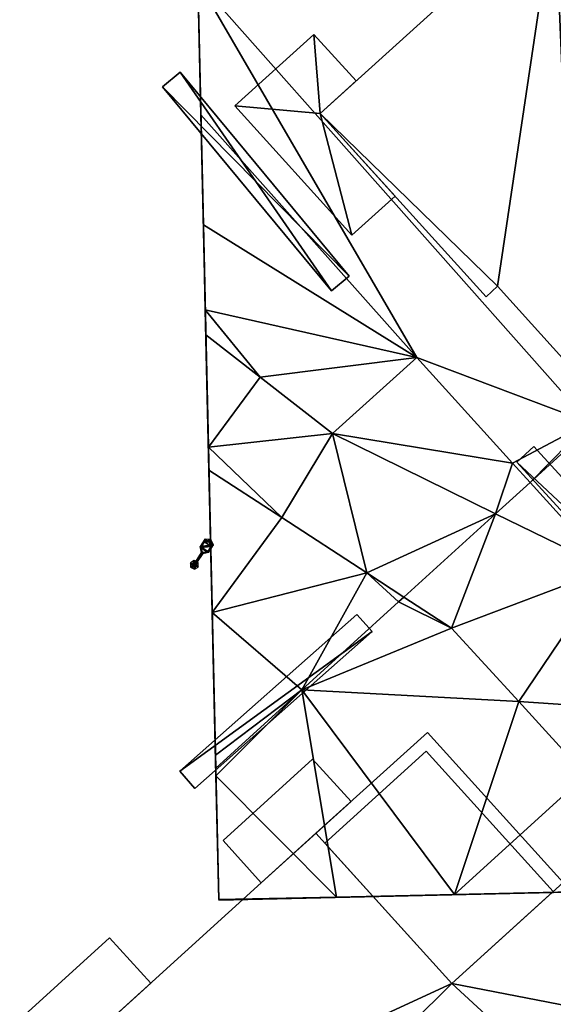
# Model space of a CAD drawing. Header units: inches. Extents: x 572839 to 573167, y 7035528 to 7035769.
# Tile 13 of 50: x 572952 to 572971, y 7035609 to 7035643. Entities that reach past the tile are written whole.
import ezdxf

# ---------------------------------------------------------------- set-up
doc = ezdxf.new("R2010")
doc.units = ezdxf.units.IN
doc.header["$MEASUREMENT"] = 0
for name, color, linetype in [('Bygning', 10, 'Continuous'), ('Objekter_Hekk', 10, 'Continuous'), ('Objekter_Mast', 10, 'Continuous'), ('Terreng_ortofoto', 10, 'Continuous')]:
    doc.layers.add(name, color=color, linetype=linetype)

msp = doc.modelspace()

# ---------------------------------------------------------------- linework, layer by layer
at = {"layer": 'Bygning', "color": 74, "true_color": 0x55aa00}
for points in [[(572962.68, 7035640.22, 54.39), (572970.85, 7035647.61, 54.39), (572970.85, 7035647.61, 38.409), (572962.68, 7035640.22, 38.448)], [(572959.7, 7035640.48, 41.65), (572962.46, 7035642.97, 41.65), (572962.46, 7035642.97, 42.4), (572959.7, 7035640.48, 42.4)], [(572959.7, 7035640.48, 41.65), (572962.46, 7035642.97, 41.65), (572962.46, 7035642.97, 42.4), (572959.7, 7035640.48, 42.4)], [(572959.7, 7035640.48, 47.83), (572962.46, 7035642.97, 47.83), (572962.46, 7035642.97, 48.58), (572959.7, 7035640.48, 48.58)], [(572959.7, 7035640.48, 47.83), (572962.46, 7035642.97, 47.83), (572962.46, 7035642.97, 48.58), (572959.7, 7035640.48, 48.58)], [(572959.7, 7035640.48, 44.59), (572962.46, 7035642.97, 44.59), (572962.46, 7035642.97, 45.34), (572959.7, 7035640.48, 45.34)], [(572959.7, 7035640.48, 44.59), (572962.46, 7035642.97, 44.59), (572962.46, 7035642.97, 45.34), (572959.7, 7035640.48, 45.34)], [(572962.46, 7035642.97, 41.65), (572963.93, 7035641.351, 41.65), (572963.93, 7035641.351, 42.4), (572962.46, 7035642.97, 42.4)], [(572962.46, 7035642.97, 41.65), (572963.93, 7035641.351, 41.65), (572963.93, 7035641.351, 42.4), (572962.46, 7035642.97, 42.4)], [(572962.46, 7035642.97, 47.83), (572963.93, 7035641.351, 47.83), (572963.93, 7035641.351, 48.58), (572962.46, 7035642.97, 48.58)], [(572962.46, 7035642.97, 47.83), (572963.93, 7035641.351, 47.83), (572963.93, 7035641.351, 48.58), (572962.46, 7035642.97, 48.58)], [(572962.46, 7035642.97, 44.59), (572963.93, 7035641.351, 44.59), (572963.93, 7035641.351, 45.34), (572962.46, 7035642.97, 45.34)], [(572962.46, 7035642.97, 44.59), (572963.93, 7035641.351, 44.59), (572963.93, 7035641.351, 45.34), (572962.46, 7035642.97, 45.34)], [(572963.93, 7035641.351, 41.65), (572962.68, 7035640.22, 41.65), (572962.68, 7035640.22, 42.4), (572963.93, 7035641.351, 42.4)], [(572963.93, 7035641.351, 41.65), (572962.68, 7035640.22, 41.65), (572962.68, 7035640.22, 42.4), (572963.93, 7035641.351, 42.4)], [(572963.93, 7035641.351, 47.83), (572962.68, 7035640.22, 47.83), (572962.68, 7035640.22, 48.58), (572963.93, 7035641.351, 48.58)], [(572963.93, 7035641.351, 47.83), (572962.68, 7035640.22, 47.83), (572962.68, 7035640.22, 48.58), (572963.93, 7035641.351, 48.58)], [(572963.93, 7035641.351, 44.59), (572962.68, 7035640.22, 44.59), (572962.68, 7035640.22, 45.34), (572963.93, 7035641.351, 45.34)], [(572963.93, 7035641.351, 44.59), (572962.68, 7035640.22, 44.59), (572962.68, 7035640.22, 45.34), (572963.93, 7035641.351, 45.34)], [(572963.78, 7035635.98, 41.65), (572959.7, 7035640.48, 41.65), (572959.7, 7035640.48, 42.4), (572963.78, 7035635.98, 42.4)], [(572963.78, 7035635.98, 41.65), (572959.7, 7035640.48, 41.65), (572959.7, 7035640.48, 42.4), (572963.78, 7035635.98, 42.4)], [(572963.78, 7035635.98, 47.83), (572959.7, 7035640.48, 47.83), (572959.7, 7035640.48, 48.58), (572963.78, 7035635.98, 48.58)], [(572963.78, 7035635.98, 47.83), (572959.7, 7035640.48, 47.83), (572959.7, 7035640.48, 48.58), (572963.78, 7035635.98, 48.58)], [(572963.78, 7035635.98, 44.59), (572959.7, 7035640.48, 44.59), (572959.7, 7035640.48, 45.34), (572963.78, 7035635.98, 45.34)], [(572963.78, 7035635.98, 44.59), (572959.7, 7035640.48, 44.59), (572959.7, 7035640.48, 45.34), (572963.78, 7035635.98, 45.34)], [(572962.68, 7035640.22, 41.65), (572965.29, 7035637.34, 41.65), (572965.29, 7035637.34, 42.4), (572962.68, 7035640.22, 42.4)], [(572962.68, 7035640.22, 41.65), (572965.29, 7035637.34, 41.65), (572965.29, 7035637.34, 42.4), (572962.68, 7035640.22, 42.4)], [(572962.68, 7035640.22, 47.83), (572965.29, 7035637.34, 47.83), (572965.29, 7035637.34, 48.58), (572962.68, 7035640.22, 48.58)], [(572962.68, 7035640.22, 47.83), (572965.29, 7035637.34, 47.83), (572965.29, 7035637.34, 48.58), (572962.68, 7035640.22, 48.58)], [(572962.68, 7035640.22, 44.59), (572965.29, 7035637.34, 44.59), (572965.29, 7035637.34, 45.34), (572962.68, 7035640.22, 45.34)], [(572962.68, 7035640.22, 44.59), (572965.29, 7035637.34, 44.59), (572965.29, 7035637.34, 45.34), (572962.68, 7035640.22, 45.34)], [(572968.46, 7035633.83, 54.39), (572962.68, 7035640.22, 54.39), (572962.68, 7035640.22, 38.448), (572968.46, 7035633.83, 38.167)], [(572965.29, 7035637.34, 41.65), (572963.78, 7035635.98, 41.65), (572963.78, 7035635.98, 42.4), (572965.29, 7035637.34, 42.4)], [(572965.29, 7035637.34, 41.65), (572963.78, 7035635.98, 41.65), (572963.78, 7035635.98, 42.4), (572965.29, 7035637.34, 42.4)], [(572965.29, 7035637.34, 47.83), (572963.78, 7035635.98, 47.83), (572963.78, 7035635.98, 48.58), (572965.29, 7035637.34, 48.58)], [(572965.29, 7035637.34, 47.83), (572963.78, 7035635.98, 47.83), (572963.78, 7035635.98, 48.58), (572965.29, 7035637.34, 48.58)], [(572965.29, 7035637.34, 44.59), (572963.78, 7035635.98, 44.59), (572963.78, 7035635.98, 45.34), (572965.29, 7035637.34, 45.34)], [(572965.29, 7035637.34, 44.59), (572963.78, 7035635.98, 44.59), (572963.78, 7035635.98, 45.34), (572965.29, 7035637.34, 45.34)], [(572968.86, 7035634.2, 54.39), (572968.46, 7035633.83, 54.39), (572968.46, 7035633.83, 38.167), (572968.86, 7035634.2, 38.166)], [(572971.55, 7035631.22, 54.39), (572968.86, 7035634.2, 54.39), (572968.86, 7035634.2, 38.166), (572971.55, 7035631.22, 38.035)], [(572962.53, 7035615.16, 51.06), (572966.41, 7035618.67, 51.06), (572966.41, 7035618.67, 38.179), (572962.53, 7035615.16, 38.35)], [(572962.53, 7035615.16, 51.06), (572967.26, 7035609.93, 51.06), (572971.14, 7035613.44, 51.06), (572966.41, 7035618.67, 51.06)], [(572962.53, 7035615.16, 51.06), (572967.26, 7035609.93, 51.06), (572971.14, 7035613.44, 51.06), (572966.41, 7035618.67, 51.06)], [(572966.41, 7035618.67, 51.06), (572971.14, 7035613.44, 51.06), (572971.14, 7035613.44, 38.472), (572966.41, 7035618.67, 38.179)], [(572962.84, 7035614.82, 51.92), (572966.37, 7035618.021, 51.92), (572966.37, 7035618.021, 38.212), (572962.84, 7035614.82, 38.41)], [(572962.84, 7035614.82, 51.92), (572966.37, 7035618.021, 51.92), (572966.37, 7035618.021, 52.67), (572962.84, 7035614.82, 52.67)], [(572962.84, 7035614.82, 51.92), (572966.37, 7035618.021, 51.92), (572966.37, 7035618.021, 52.67), (572962.84, 7035614.82, 52.67)], [(572962.84, 7035614.82, 51.92), (572967.26, 7035609.93, 51.92), (572970.79, 7035613.13, 51.92), (572966.37, 7035618.021, 51.92)], [(572962.84, 7035614.82, 51.92), (572967.26, 7035609.93, 51.92), (572970.79, 7035613.13, 51.92), (572966.37, 7035618.021, 51.92)], [(572966.37, 7035618.021, 51.92), (572970.79, 7035613.13, 51.92), (572970.79, 7035613.13, 38.485), (572966.37, 7035618.021, 38.212)], [(572966.37, 7035618.021, 51.92), (572970.79, 7035613.13, 51.92), (572970.79, 7035613.13, 52.67), (572966.37, 7035618.021, 52.67)], [(572966.37, 7035618.021, 51.92), (572970.79, 7035613.13, 51.92), (572970.79, 7035613.13, 52.67), (572966.37, 7035618.021, 52.67)], [(572959.29, 7035614.91, 47.44), (572962.41, 7035617.74, 47.44), (572962.41, 7035617.74, 48.19), (572959.29, 7035614.91, 48.19)], [(572959.29, 7035614.91, 47.44), (572962.41, 7035617.74, 47.44), (572962.41, 7035617.74, 48.19), (572959.29, 7035614.91, 48.19)], [(572959.29, 7035614.91, 41.74), (572962.41, 7035617.74, 41.74), (572962.41, 7035617.74, 42.49), (572959.29, 7035614.91, 42.49)], [(572959.29, 7035614.91, 41.74), (572962.41, 7035617.74, 41.74), (572962.41, 7035617.74, 42.49), (572959.29, 7035614.91, 42.49)], [(572959.29, 7035614.91, 44.73), (572962.41, 7035617.74, 44.73), (572962.41, 7035617.74, 45.48), (572959.29, 7035614.91, 45.48)], [(572959.29, 7035614.91, 44.73), (572962.41, 7035617.74, 44.73), (572962.41, 7035617.74, 45.48), (572959.29, 7035614.91, 45.48)], [(572960.62, 7035613.43, 41.74), (572963.75, 7035616.26, 41.74), (572962.41, 7035617.74, 41.74), (572959.29, 7035614.91, 41.74)], [(572960.62, 7035613.43, 41.74), (572963.75, 7035616.26, 41.74), (572962.41, 7035617.74, 41.74), (572959.29, 7035614.91, 41.74)], [(572960.62, 7035613.43, 47.44), (572963.75, 7035616.26, 47.44), (572962.41, 7035617.74, 47.44), (572959.29, 7035614.91, 47.44)], [(572960.62, 7035613.43, 44.73), (572963.75, 7035616.26, 44.73), (572962.41, 7035617.74, 44.73), (572959.29, 7035614.91, 44.73)], [(572960.62, 7035613.43, 44.73), (572963.75, 7035616.26, 44.73), (572962.41, 7035617.74, 44.73), (572959.29, 7035614.91, 44.73)], [(572960.62, 7035613.43, 47.44), (572963.75, 7035616.26, 47.44), (572962.41, 7035617.74, 47.44), (572959.29, 7035614.91, 47.44)], [(572962.41, 7035617.74, 47.44), (572963.75, 7035616.26, 47.44), (572963.75, 7035616.26, 48.19), (572962.41, 7035617.74, 48.19)], [(572962.41, 7035617.74, 47.44), (572963.75, 7035616.26, 47.44), (572963.75, 7035616.26, 48.19), (572962.41, 7035617.74, 48.19)], [(572962.41, 7035617.74, 41.74), (572963.75, 7035616.26, 41.74), (572963.75, 7035616.26, 42.49), (572962.41, 7035617.74, 42.49)], [(572962.41, 7035617.74, 41.74), (572963.75, 7035616.26, 41.74), (572963.75, 7035616.26, 42.49), (572962.41, 7035617.74, 42.49)], [(572962.41, 7035617.74, 44.73), (572963.75, 7035616.26, 44.73), (572963.75, 7035616.26, 45.48), (572962.41, 7035617.74, 45.48)], [(572962.41, 7035617.74, 44.73), (572963.75, 7035616.26, 44.73), (572963.75, 7035616.26, 45.48), (572962.41, 7035617.74, 45.48)], [(572963.75, 7035616.26, 47.44), (572960.62, 7035613.43, 47.44), (572960.62, 7035613.43, 48.19), (572963.75, 7035616.26, 48.19)], [(572963.75, 7035616.26, 47.44), (572960.62, 7035613.43, 47.44), (572960.62, 7035613.43, 48.19), (572963.75, 7035616.26, 48.19)], [(572963.75, 7035616.26, 41.74), (572960.62, 7035613.43, 41.74), (572960.62, 7035613.43, 42.49), (572963.75, 7035616.26, 42.49)], [(572963.75, 7035616.26, 41.74), (572960.62, 7035613.43, 41.74), (572960.62, 7035613.43, 42.49), (572963.75, 7035616.26, 42.49)], [(572963.75, 7035616.26, 44.73), (572960.62, 7035613.43, 44.73), (572960.62, 7035613.43, 45.48), (572963.75, 7035616.26, 45.48)], [(572963.75, 7035616.26, 44.73), (572960.62, 7035613.43, 44.73), (572960.62, 7035613.43, 45.48), (572963.75, 7035616.26, 45.48)], [(572945.9, 7035600.09, 54.57), (572962.53, 7035615.16, 54.57), (572962.53, 7035615.16, 38.35), (572945.9, 7035600.09, 37.775)], [(572962.53, 7035615.16, 54.57), (572967.26, 7035609.93, 54.57), (572967.26, 7035609.93, 51.06), (572962.53, 7035615.16, 51.06)], [(572960.62, 7035613.43, 47.44), (572959.29, 7035614.91, 47.44), (572959.29, 7035614.91, 48.19), (572960.62, 7035613.43, 48.19)], [(572960.62, 7035613.43, 47.44), (572959.29, 7035614.91, 47.44), (572959.29, 7035614.91, 48.19), (572960.62, 7035613.43, 48.19)], [(572960.62, 7035613.43, 41.74), (572959.29, 7035614.91, 41.74), (572959.29, 7035614.91, 42.49), (572960.62, 7035613.43, 42.49)], [(572960.62, 7035613.43, 41.74), (572959.29, 7035614.91, 41.74), (572959.29, 7035614.91, 42.49), (572960.62, 7035613.43, 42.49)], [(572960.62, 7035613.43, 44.73), (572959.29, 7035614.91, 44.73), (572959.29, 7035614.91, 45.48), (572960.62, 7035613.43, 45.48)], [(572960.62, 7035613.43, 44.73), (572959.29, 7035614.91, 44.73), (572959.29, 7035614.91, 45.48), (572960.62, 7035613.43, 45.48)], [(572967.26, 7035609.93, 51.92), (572962.84, 7035614.82, 51.92), (572962.84, 7035614.82, 52.67), (572967.26, 7035609.93, 52.67)], [(572967.26, 7035609.93, 51.92), (572962.84, 7035614.82, 51.92), (572962.84, 7035614.82, 52.67), (572967.26, 7035609.93, 52.67)], [(572967.26, 7035609.93, 51.92), (572962.84, 7035614.82, 51.92), (572962.84, 7035614.82, 38.41), (572967.26, 7035609.93, 38.532)], [(572967.26, 7035609.93, 54.57), (572971.14, 7035613.44, 54.52), (572971.14, 7035613.44, 51.06), (572967.26, 7035609.93, 51.06)], [(572970.79, 7035613.13, 51.92), (572967.26, 7035609.93, 51.92), (572967.26, 7035609.93, 52.67), (572970.79, 7035613.13, 52.67)], [(572970.79, 7035613.13, 51.92), (572967.26, 7035609.93, 51.92), (572967.26, 7035609.93, 52.67), (572970.79, 7035613.13, 52.67)], [(572970.79, 7035613.13, 51.92), (572967.26, 7035609.93, 51.92), (572967.26, 7035609.93, 38.532), (572970.79, 7035613.13, 38.485)], [(572949.79, 7035606.5, 41.23), (572955.34, 7035611.521, 41.23), (572955.34, 7035611.521, 41.98), (572949.79, 7035606.5, 41.98)], [(572949.79, 7035606.5, 41.23), (572955.34, 7035611.521, 41.23), (572955.34, 7035611.521, 41.98), (572949.79, 7035606.5, 41.98)], [(572949.79, 7035606.5, 47.44), (572955.34, 7035611.521, 47.44), (572955.34, 7035611.521, 48.19), (572949.79, 7035606.5, 48.19)], [(572949.79, 7035606.5, 47.44), (572955.34, 7035611.521, 47.44), (572955.34, 7035611.521, 48.19), (572949.79, 7035606.5, 48.19)], [(572949.79, 7035606.5, 44.35), (572955.34, 7035611.521, 44.35), (572955.34, 7035611.521, 45.1), (572949.79, 7035606.5, 45.1)], [(572949.79, 7035606.5, 44.35), (572955.34, 7035611.521, 44.35), (572955.34, 7035611.521, 45.1), (572949.79, 7035606.5, 45.1)], [(572951.22, 7035604.92, 41.23), (572956.77, 7035609.94, 41.23), (572955.34, 7035611.521, 41.23), (572949.79, 7035606.5, 41.23)], [(572951.22, 7035604.92, 41.23), (572956.77, 7035609.94, 41.23), (572955.34, 7035611.521, 41.23), (572949.79, 7035606.5, 41.23)], [(572951.22, 7035604.92, 44.35), (572956.77, 7035609.94, 44.35), (572955.34, 7035611.521, 44.35), (572949.79, 7035606.5, 44.35)], [(572951.22, 7035604.92, 44.35), (572956.77, 7035609.94, 44.35), (572955.34, 7035611.521, 44.35), (572949.79, 7035606.5, 44.35)], [(572951.22, 7035604.92, 47.44), (572956.77, 7035609.94, 47.44), (572955.34, 7035611.521, 47.44), (572949.79, 7035606.5, 47.44)], [(572951.22, 7035604.92, 47.44), (572956.77, 7035609.94, 47.44), (572955.34, 7035611.521, 47.44), (572949.79, 7035606.5, 47.44)], [(572955.34, 7035611.521, 41.23), (572956.77, 7035609.94, 41.23), (572956.77, 7035609.94, 41.98), (572955.34, 7035611.521, 41.98)], [(572955.34, 7035611.521, 41.23), (572956.77, 7035609.94, 41.23), (572956.77, 7035609.94, 41.98), (572955.34, 7035611.521, 41.98)], [(572955.34, 7035611.521, 47.44), (572956.77, 7035609.94, 47.44), (572956.77, 7035609.94, 48.19), (572955.34, 7035611.521, 48.19)], [(572955.34, 7035611.521, 47.44), (572956.77, 7035609.94, 47.44), (572956.77, 7035609.94, 48.19), (572955.34, 7035611.521, 48.19)], [(572955.34, 7035611.521, 44.35), (572956.77, 7035609.94, 44.35), (572956.77, 7035609.94, 45.1), (572955.34, 7035611.521, 45.1)], [(572955.34, 7035611.521, 44.35), (572956.77, 7035609.94, 44.35), (572956.77, 7035609.94, 45.1), (572955.34, 7035611.521, 45.1)], [(572956.77, 7035609.94, 41.23), (572951.22, 7035604.92, 41.23), (572951.22, 7035604.92, 41.98), (572956.77, 7035609.94, 41.98)], [(572956.77, 7035609.94, 41.23), (572951.22, 7035604.92, 41.23), (572951.22, 7035604.92, 41.98), (572956.77, 7035609.94, 41.98)], [(572956.77, 7035609.94, 47.44), (572951.22, 7035604.92, 47.44), (572951.22, 7035604.92, 48.19), (572956.77, 7035609.94, 48.19)], [(572956.77, 7035609.94, 47.44), (572951.22, 7035604.92, 47.44), (572951.22, 7035604.92, 48.19), (572956.77, 7035609.94, 48.19)], [(572956.77, 7035609.94, 44.35), (572951.22, 7035604.92, 44.35), (572951.22, 7035604.92, 45.1), (572956.77, 7035609.94, 45.1)], [(572956.77, 7035609.94, 44.35), (572951.22, 7035604.92, 44.35), (572951.22, 7035604.92, 45.1), (572956.77, 7035609.94, 45.1)]]:
    msp.add_3dface(points, dxfattribs=at)
at = {"layer": 'Terreng_ortofoto'}
for points in [[(572958.236, 7035652.486, 38.333), (572956.456, 7035730.422, 39.317), (572959.141, 7035612.858, 38.73)], [(572988.99, 7035657.452, 38.18), (572958.411, 7035644.833, 38.654), (572972.051, 7035629.464, 37.984)], [(572958.236, 7035652.486, 38.333), (572959.141, 7035612.858, 38.73), (572958.913, 7035622.843, 38.417)], [(572958.236, 7035652.486, 38.333), (572958.913, 7035622.843, 38.417), (572958.605, 7035636.34, 38.299)], [(572958.236, 7035652.486, 38.333), (572958.605, 7035636.34, 38.299), (572958.411, 7035644.833, 38.654)], [(572958.605, 7035636.34, 38.299), (572958.518, 7035640.165, 38.675), (572958.411, 7035644.833, 38.654)], [(572972.051, 7035629.464, 37.984), (572958.411, 7035644.833, 38.654), (572966.04, 7035631.72, 38.33)], [(572966.04, 7035631.72, 38.33), (572958.411, 7035644.833, 38.654), (572958.518, 7035640.165, 38.675)], [(572966.04, 7035631.72, 38.33), (572958.518, 7035640.165, 38.675), (572958.605, 7035636.34, 38.299)], [(572958.605, 7035636.34, 38.299), (572958.913, 7035622.843, 38.417), (572958.8, 7035627.803, 38.14)], [(572958.605, 7035636.34, 38.299), (572958.8, 7035627.803, 38.14), (572958.673, 7035633.378, 38.008)], [(572966.04, 7035631.72, 38.33), (572958.605, 7035636.34, 38.299), (572958.673, 7035633.378, 38.008)], [(572960.59, 7035631.04, 38.025), (572958.673, 7035633.378, 38.008), (572958.693, 7035632.516, 37.923)], [(572958.693, 7035632.516, 37.923), (572958.673, 7035633.378, 38.008), (572958.782, 7035628.599, 38.103)], [(572958.673, 7035633.378, 38.008), (572958.8, 7035627.803, 38.14), (572958.782, 7035628.599, 38.103)], [(572966.04, 7035631.72, 38.33), (572958.673, 7035633.378, 38.008), (572960.59, 7035631.04, 38.025)], [(572960.59, 7035631.04, 38.025), (572958.693, 7035632.516, 37.923), (572958.782, 7035628.599, 38.103)], [(572966.04, 7035631.72, 38.33), (572960.59, 7035631.04, 38.025), (572963.11, 7035629.08, 38.16)], [(572966.04, 7035631.72, 38.33), (572963.11, 7035629.08, 38.16), (572969.383, 7035628.04, 38.363)], [(572972.051, 7035629.464, 37.984), (572966.04, 7035631.72, 38.33), (572969.383, 7035628.04, 38.363)], [(572960.59, 7035631.04, 38.025), (572958.782, 7035628.599, 38.103), (572963.11, 7035629.08, 38.16)], [(572972.051, 7035629.464, 37.984), (572969.383, 7035628.04, 38.363), (572969.989, 7035627.373, 37.778)], [(572972.051, 7035629.464, 37.984), (572969.989, 7035627.373, 37.778), (572972.144, 7035629.331, 37.78)], [(572972.144, 7035629.331, 37.78), (572969.989, 7035627.373, 37.778), (572972.727, 7035624.36, 38.397)], [(572963.11, 7035629.08, 38.16), (572958.782, 7035628.599, 38.103), (572961.343, 7035626.147, 38.2)], [(572963.11, 7035629.08, 38.16), (572961.343, 7035626.147, 38.2), (572964.297, 7035624.223, 38.27)], [(572969.383, 7035628.04, 38.363), (572963.11, 7035629.08, 38.16), (572968.784, 7035626.279, 37.777)], [(572968.784, 7035626.279, 37.777), (572963.11, 7035629.08, 38.16), (572964.297, 7035624.223, 38.27)], [(572958.8, 7035627.803, 38.14), (572961.343, 7035626.147, 38.2), (572958.782, 7035628.599, 38.103)], [(572958.8, 7035627.803, 38.14), (572958.913, 7035622.843, 38.417), (572961.343, 7035626.147, 38.2)], [(572969.383, 7035628.04, 38.363), (572968.784, 7035626.279, 37.777), (572969.989, 7035627.373, 37.778)], [(572972.727, 7035624.36, 38.397), (572969.989, 7035627.373, 37.778), (572968.784, 7035626.279, 37.777)], [(572961.343, 7035626.147, 38.2), (572958.913, 7035622.843, 38.417), (572964.297, 7035624.223, 38.27)], [(572965.592, 7035623.379, 38.301), (572968.784, 7035626.279, 37.777), (572964.297, 7035624.223, 38.27)], [(572967.25, 7035622.3, 38.34), (572968.784, 7035626.279, 37.777), (572965.592, 7035623.379, 38.301)], [(572967.25, 7035622.3, 38.34), (572972.727, 7035624.36, 38.397), (572968.784, 7035626.279, 37.777)], [(572967.25, 7035622.3, 38.34), (572969.593, 7035619.743, 38.36), (572972.727, 7035624.36, 38.397)], [(572974.56, 7035619.41, 38.46), (572972.727, 7035624.36, 38.397), (572969.593, 7035619.743, 38.36)], [(572964.297, 7035624.223, 38.27), (572958.913, 7035622.843, 38.417), (572962.036, 7035620.148, 37.77)], [(572965.41, 7035623.214, 37.773), (572964.297, 7035624.223, 38.27), (572962.036, 7035620.148, 37.77)], [(572965.41, 7035623.214, 37.773), (572965.592, 7035623.379, 38.301), (572964.297, 7035624.223, 38.27)], [(572967.25, 7035622.3, 38.34), (572965.592, 7035623.379, 38.301), (572965.41, 7035623.214, 37.773)], [(572967.25, 7035622.3, 38.34), (572965.41, 7035623.214, 37.773), (572962.036, 7035620.148, 37.77)], [(572958.913, 7035622.843, 38.417), (572959.141, 7035612.858, 38.73), (572959.043, 7035617.159, 37.867)], [(572958.913, 7035622.843, 38.417), (572959.043, 7035617.159, 37.867), (572959.037, 7035617.424, 37.767)], [(572958.913, 7035622.843, 38.417), (572959.037, 7035617.424, 37.767), (572959.027, 7035617.884, 38.694)], [(572958.913, 7035622.843, 38.417), (572959.027, 7035617.884, 38.694), (572962.036, 7035620.148, 37.77)], [(572967.25, 7035622.3, 38.34), (572962.036, 7035620.148, 37.77), (572969.593, 7035619.743, 38.36)], [(572962.036, 7035620.148, 37.77), (572959.027, 7035617.884, 38.694), (572959.037, 7035617.424, 37.767)], [(572962.036, 7035620.148, 37.77), (572959.037, 7035617.424, 37.767), (572959.043, 7035617.159, 37.867)], [(572963.249, 7035612.932, 38.646), (572962.036, 7035620.148, 37.77), (572959.043, 7035617.159, 37.867)], [(572969.593, 7035619.743, 38.36), (572962.036, 7035620.148, 37.77), (572967.356, 7035613.026, 38.559)], [(572967.356, 7035613.026, 38.559), (572962.036, 7035620.148, 37.77), (572963.249, 7035612.932, 38.646)], [(572969.593, 7035619.743, 38.36), (572967.356, 7035613.026, 38.559), (572971.937, 7035617.187, 38.38)], [(572974.56, 7035619.41, 38.46), (572969.593, 7035619.743, 38.36), (572971.937, 7035617.187, 38.38)], [(572963.249, 7035612.932, 38.646), (572959.043, 7035617.159, 37.867), (572959.141, 7035612.858, 38.73)], [(572967.356, 7035613.026, 38.559), (572971.463, 7035613.12, 38.472), (572971.937, 7035617.187, 38.38)], [(572959.142, 7035612.833, 38.729), (573089.298, 7035615.813, 37.929), (573079.505, 7035615.589, 37.957)], [(572959.142, 7035612.833, 38.729), (573079.505, 7035615.589, 37.957), (573074.609, 7035615.477, 37.972)], [(572959.142, 7035612.833, 38.729), (573074.609, 7035615.477, 37.972), (573069.713, 7035615.365, 37.986)], [(572959.142, 7035612.833, 38.729), (573069.713, 7035615.365, 37.986), (573053.043, 7035614.984, 38.001)], [(572959.142, 7035612.833, 38.729), (573053.043, 7035614.984, 38.001), (573029.458, 7035614.445, 38.271)], [(573015.334, 7035614.122, 38.18), (572959.142, 7035612.833, 38.729), (573029.458, 7035614.445, 38.271)], [(573004.48, 7035613.874, 38.27), (572959.142, 7035612.833, 38.729), (573015.334, 7035614.122, 38.18)], [(573004.48, 7035613.874, 38.27), (572992.474, 7035613.6, 37.991), (572959.142, 7035612.833, 38.729)], [(572992.474, 7035613.6, 37.991), (572983.917, 7035613.404, 38.275), (572959.142, 7035612.833, 38.729)], [(572979.853, 7035613.311, 38.368), (572959.142, 7035612.833, 38.729), (572983.917, 7035613.404, 38.275)], [(572975.57, 7035613.213, 38.384), (572959.142, 7035612.833, 38.729), (572979.853, 7035613.311, 38.368)], [(572975.57, 7035613.213, 38.384), (572971.463, 7035613.12, 38.472), (572959.142, 7035612.833, 38.729)], [(572967.356, 7035613.026, 38.559), (572959.142, 7035612.833, 38.729), (572971.463, 7035613.12, 38.472)], [(572963.249, 7035612.932, 38.646), (572959.141, 7035612.858, 38.73), (572959.162, 7035612.838, 38.731)], [(572959.141, 7035612.858, 38.73), (572959.142, 7035612.833, 38.729), (572959.162, 7035612.838, 38.731)], [(572967.356, 7035613.026, 38.559), (572963.249, 7035612.932, 38.646), (572959.142, 7035612.833, 38.729)], [(572963.249, 7035612.932, 38.646), (572959.162, 7035612.838, 38.731), (572959.142, 7035612.833, 38.729)]]:
    msp.add_3dface(points, dxfattribs=at)

# ---------------------------------------------------------------- meshes
at = {"layer": 'Bygning', "color": 74, "true_color": 0x55aa00}
mesh = msp.add_polyface(dxfattribs=at)
corners = [(572971.11, 7035630.82, 54.39), (572976.98, 7035624.33, 54.39), (572971.55, 7035631.22, 54.39), (572985.19, 7035631.76, 54.39), (572968.46, 7035633.83, 54.39), (572968.86, 7035634.2, 54.39), (572962.68, 7035640.22, 54.39), (572970.85, 7035647.61, 54.39)]
mesh.append_faces([[corners[k] for k in face] for face in [(5, 2, 7), (2, 3, 7), (6, 5, 7), (4, 5, 6), (1, 3, 2), (0, 1, 2)]])
mesh = msp.add_polyface(dxfattribs=at)
corners = [(572971.11, 7035630.82, 54.39), (572976.98, 7035624.33, 54.39), (572971.55, 7035631.22, 54.39), (572985.19, 7035631.76, 54.39), (572968.46, 7035633.83, 54.39), (572968.86, 7035634.2, 54.39), (572962.68, 7035640.22, 54.39), (572970.85, 7035647.61, 54.39)]
mesh.append_faces([[corners[k] for k in face] for face in [(5, 2, 7), (2, 3, 7), (6, 5, 7), (4, 5, 6), (1, 3, 2), (0, 1, 2)]])
mesh = msp.add_polyface(dxfattribs=at)
corners = [(572963.78, 7035635.98, 41.65), (572965.29, 7035637.34, 41.65), (572962.68, 7035640.22, 41.65), (572959.7, 7035640.48, 41.65), (572962.46, 7035642.97, 41.65), (572963.93, 7035641.351, 41.65)]
mesh.append_faces([[corners[k] for k in face] for face in [(2, 5, 4), (2, 4, 3), (0, 2, 3), (0, 1, 2)]])
mesh = msp.add_polyface(dxfattribs=at)
corners = [(572963.78, 7035635.98, 41.65), (572965.29, 7035637.34, 41.65), (572962.68, 7035640.22, 41.65), (572959.7, 7035640.48, 41.65), (572962.46, 7035642.97, 41.65), (572963.93, 7035641.351, 41.65)]
mesh.append_faces([[corners[k] for k in face] for face in [(2, 5, 4), (2, 4, 3), (0, 2, 3), (0, 1, 2)]])
mesh = msp.add_polyface(dxfattribs=at)
corners = [(572963.78, 7035635.98, 44.59), (572965.29, 7035637.34, 44.59), (572962.68, 7035640.22, 44.59), (572959.7, 7035640.48, 44.59), (572962.46, 7035642.97, 44.59), (572963.93, 7035641.351, 44.59)]
mesh.append_faces([[corners[k] for k in face] for face in [(2, 5, 4), (2, 4, 3), (0, 2, 3), (0, 1, 2)]])
mesh = msp.add_polyface(dxfattribs=at)
corners = [(572963.78, 7035635.98, 44.59), (572965.29, 7035637.34, 44.59), (572962.68, 7035640.22, 44.59), (572959.7, 7035640.48, 44.59), (572962.46, 7035642.97, 44.59), (572963.93, 7035641.351, 44.59)]
mesh.append_faces([[corners[k] for k in face] for face in [(2, 5, 4), (2, 4, 3), (0, 2, 3), (0, 1, 2)]])
mesh = msp.add_polyface(dxfattribs=at)
corners = [(572963.78, 7035635.98, 47.83), (572965.29, 7035637.34, 47.83), (572962.68, 7035640.22, 47.83), (572959.7, 7035640.48, 47.83), (572962.46, 7035642.97, 47.83), (572963.93, 7035641.351, 47.83)]
mesh.append_faces([[corners[k] for k in face] for face in [(2, 5, 4), (2, 4, 3), (0, 2, 3), (0, 1, 2)]])
mesh = msp.add_polyface(dxfattribs=at)
corners = [(572963.78, 7035635.98, 47.83), (572965.29, 7035637.34, 47.83), (572962.68, 7035640.22, 47.83), (572959.7, 7035640.48, 47.83), (572962.46, 7035642.97, 47.83), (572963.93, 7035641.351, 47.83)]
mesh.append_faces([[corners[k] for k in face] for face in [(2, 5, 4), (2, 4, 3), (0, 2, 3), (0, 1, 2)]])
mesh = msp.add_polyface(dxfattribs=at)
corners = [(572951.31, 7035594.12, 54.37), (572946.93, 7035590.16, 54.37), (572948.71, 7035588.19, 54.37), (572952.45, 7035584.07, 54.37), (572954.87, 7035586.26, 54.37), (572967.26, 7035609.93, 54.57), (572945.9, 7035600.09, 54.57), (572962.53, 7035615.16, 54.57), (572979.53, 7035597.66, 54.43), (572974.16, 7035603.58, 54.43), (572960.31, 7035580.26, 54.43), (572975.48, 7035608.34, 54.47), (572971.14, 7035613.44, 54.52), (572975.63, 7035608.48, 54.47), (572977.26, 7035606.38, 54.47)]
mesh.append_faces([[corners[k] for k in face] for face in [(11, 5, 9), (9, 0, 4), (9, 5, 0), (0, 2, 4), (14, 11, 9), (12, 11, 13), (11, 12, 5), (9, 4, 10), (8, 9, 10), (5, 7, 6), (5, 6, 0), (2, 3, 4), (0, 1, 2)]])
mesh = msp.add_polyface(dxfattribs=at)
corners = [(572951.31, 7035594.12, 54.37), (572946.93, 7035590.16, 54.37), (572948.71, 7035588.19, 54.37), (572952.45, 7035584.07, 54.37), (572954.87, 7035586.26, 54.37), (572967.26, 7035609.93, 54.57), (572945.9, 7035600.09, 54.57), (572962.53, 7035615.16, 54.57), (572979.53, 7035597.66, 54.43), (572974.16, 7035603.58, 54.43), (572960.31, 7035580.26, 54.43), (572975.48, 7035608.34, 54.47), (572971.14, 7035613.44, 54.52), (572975.63, 7035608.48, 54.47), (572977.26, 7035606.38, 54.47)]
mesh.append_faces([[corners[k] for k in face] for face in [(11, 5, 9), (9, 0, 4), (9, 5, 0), (0, 2, 4), (14, 11, 9), (12, 11, 13), (11, 12, 5), (9, 4, 10), (8, 9, 10), (5, 7, 6), (5, 6, 0), (2, 3, 4), (0, 1, 2)]])
at = {"layer": 'Objekter_Hekk', "color": 24, "true_color": 0xaa170d}
mesh = msp.add_polyface(dxfattribs=at)
corners = [(572957.181, 7035641.15, 38.446), (572963.072, 7035634.045, 38.372), (572963.688, 7035634.555, 38.439), (572957.797, 7035641.661, 38.534), (572957.797, 7035641.661, 38.643), (572963.072, 7035634.045, 38.83), (572963.688, 7035634.555, 38.83), (572957.181, 7035641.15, 38.643)]
mesh.append_faces([[corners[k] for k in face] for face in [(4, 6, 2), (4, 2, 3), (6, 5, 2), (5, 1, 2), (3, 0, 2), (0, 1, 2), (5, 7, 1), (7, 0, 1), (7, 4, 3), (7, 3, 0), (4, 6, 2), (4, 2, 3), (6, 5, 2), (5, 1, 2), (5, 7, 1), (7, 0, 1), (7, 4, 3), (7, 3, 0), (4, 7, 5), (4, 5, 6), (4, 7, 5), (4, 5, 6), (3, 0, 2), (0, 1, 2)]], dxfattribs={"color": 84})
mesh = msp.add_polyface(dxfattribs=at)
corners = [(572957.181, 7035641.15, 38.446), (572963.072, 7035634.045, 38.372), (572963.688, 7035634.555, 38.439), (572957.797, 7035641.661, 38.534), (572957.797, 7035641.661, 38.643), (572963.072, 7035634.045, 38.83), (572963.688, 7035634.555, 38.83), (572957.181, 7035641.15, 38.643)]
mesh.append_faces([[corners[k] for k in face] for face in [(4, 6, 2), (4, 2, 3), (6, 5, 2), (5, 1, 2), (3, 0, 2), (0, 1, 2), (5, 7, 1), (7, 0, 1), (7, 4, 3), (7, 3, 0), (4, 6, 2), (4, 2, 3), (6, 5, 2), (5, 1, 2), (5, 7, 1), (7, 0, 1), (7, 4, 3), (7, 3, 0), (4, 7, 5), (4, 5, 6), (4, 7, 5), (4, 5, 6), (3, 0, 2), (0, 1, 2)]])
mesh = msp.add_polyface(dxfattribs=at)
corners = [(572990.181, 7035629.095, 39.05), (572989.639, 7035629.685, 39.05), (572981.481, 7035622.192, 39.2), (572981.419, 7035621.048, 39.2), (572977.012, 7035621.097, 39.27), (572970.115, 7035628.621, 39.27), (572969.525, 7035628.081, 39.27), (572980.021, 7035622.647, 39.2), (572976.948, 7035619.983, 39.27), (572980.099, 7035623.773, 39.2), (572970.115, 7035628.621, 38.233), (572969.525, 7035628.081, 38.326), (572980.021, 7035622.647, 38.264), (572981.419, 7035621.048, 38.347), (572990.181, 7035629.095, 38.21), (572989.639, 7035629.685, 38.185), (572981.481, 7035622.192, 38.271), (572980.099, 7035623.773, 38.147), (572977.012, 7035621.097, 38.401), (572976.948, 7035619.983, 38.411)]
mesh.append_faces([[corners[k] for k in face] for face in [(16, 17, 12), (12, 17, 18), (18, 11, 19), (13, 16, 12), (12, 18, 19), (18, 10, 11), (13, 14, 16), (14, 15, 16), (5, 4, 18), (5, 18, 10), (16, 17, 12), (12, 17, 18), (18, 11, 19), (13, 16, 12), (12, 18, 19), (18, 10, 11), (13, 14, 16), (14, 15, 16), (3, 7, 13), (7, 12, 13), (9, 2, 16), (9, 16, 17), (4, 9, 18), (9, 17, 18), (8, 6, 19), (6, 11, 19), (7, 8, 19), (7, 19, 12), (1, 0, 14), (1, 14, 15), (2, 1, 16), (1, 15, 16), (0, 3, 13), (0, 13, 14), (7, 8, 19), (7, 19, 12), (9, 2, 16), (9, 16, 17), (8, 6, 19), (6, 11, 19), (6, 5, 11), (5, 10, 11), (5, 4, 18), (5, 18, 10), (1, 0, 14), (1, 14, 15), (4, 9, 18), (9, 17, 18), (2, 1, 16), (1, 15, 16), (0, 3, 13), (0, 13, 14), (3, 7, 13), (7, 12, 13), (2, 9, 7), (7, 9, 4), (4, 6, 8), (3, 2, 7), (7, 4, 8), (4, 5, 6), (3, 0, 2), (0, 1, 2), (6, 5, 11), (5, 10, 11), (2, 9, 7), (7, 9, 4), (4, 6, 8), (3, 2, 7), (7, 4, 8), (4, 5, 6), (3, 0, 2), (0, 1, 2)]], dxfattribs={"color": 84})
mesh = msp.add_polyface(dxfattribs=at)
corners = [(572990.181, 7035629.095, 39.05), (572989.639, 7035629.685, 39.05), (572981.481, 7035622.192, 39.2), (572981.419, 7035621.048, 39.2), (572977.012, 7035621.097, 39.27), (572970.115, 7035628.621, 39.27), (572969.525, 7035628.081, 39.27), (572980.021, 7035622.647, 39.2), (572976.948, 7035619.983, 39.27), (572980.099, 7035623.773, 39.2), (572970.115, 7035628.621, 38.233), (572969.525, 7035628.081, 38.326), (572980.021, 7035622.647, 38.264), (572981.419, 7035621.048, 38.347), (572990.181, 7035629.095, 38.21), (572989.639, 7035629.685, 38.185), (572981.481, 7035622.192, 38.271), (572980.099, 7035623.773, 38.147), (572977.012, 7035621.097, 38.401), (572976.948, 7035619.983, 38.411)]
mesh.append_faces([[corners[k] for k in face] for face in [(16, 17, 12), (12, 17, 18), (18, 11, 19), (13, 16, 12), (12, 18, 19), (18, 10, 11), (13, 14, 16), (14, 15, 16), (5, 4, 18), (5, 18, 10), (16, 17, 12), (12, 17, 18), (18, 11, 19), (13, 16, 12), (12, 18, 19), (18, 10, 11), (13, 14, 16), (14, 15, 16), (3, 7, 13), (7, 12, 13), (9, 2, 16), (9, 16, 17), (4, 9, 18), (9, 17, 18), (8, 6, 19), (6, 11, 19), (7, 8, 19), (7, 19, 12), (1, 0, 14), (1, 14, 15), (2, 1, 16), (1, 15, 16), (0, 3, 13), (0, 13, 14), (7, 8, 19), (7, 19, 12), (9, 2, 16), (9, 16, 17), (8, 6, 19), (6, 11, 19), (6, 5, 11), (5, 10, 11), (5, 4, 18), (5, 18, 10), (1, 0, 14), (1, 14, 15), (4, 9, 18), (9, 17, 18), (2, 1, 16), (1, 15, 16), (0, 3, 13), (0, 13, 14), (3, 7, 13), (7, 12, 13), (2, 9, 7), (7, 9, 4), (4, 6, 8), (3, 2, 7), (7, 4, 8), (4, 5, 6), (3, 0, 2), (0, 1, 2), (6, 5, 11), (5, 10, 11), (2, 9, 7), (7, 9, 4), (4, 6, 8), (3, 2, 7), (7, 4, 8), (4, 5, 6), (3, 0, 2), (0, 1, 2)]])
mesh = msp.add_polyface(dxfattribs=at)
corners = [(572957.781, 7035617.316, 37.721), (572964.485, 7035622.18, 37.795), (572963.955, 7035622.78, 37.996), (572958.311, 7035616.717, 37.773), (572957.781, 7035617.316, 38.706), (572964.485, 7035622.18, 38.63), (572963.955, 7035622.78, 38.63), (572958.311, 7035616.717, 38.706)]
mesh.append_faces([[corners[k] for k in face] for face in [(6, 5, 2), (5, 1, 2), (0, 3, 1), (0, 1, 2), (5, 7, 3), (5, 3, 1), (7, 4, 3), (4, 0, 3), (4, 6, 2), (4, 2, 0), (6, 5, 2), (5, 1, 2), (5, 7, 3), (5, 3, 1), (7, 4, 3), (4, 0, 3), (4, 7, 5), (4, 5, 6), (4, 7, 5), (4, 5, 6), (0, 3, 1), (0, 1, 2)]], dxfattribs={"color": 84})
mesh = msp.add_polyface(dxfattribs=at)
corners = [(572957.781, 7035617.316, 37.721), (572964.485, 7035622.18, 37.795), (572963.955, 7035622.78, 37.996), (572958.311, 7035616.717, 37.773), (572957.781, 7035617.316, 38.706), (572964.485, 7035622.18, 38.63), (572963.955, 7035622.78, 38.63), (572958.311, 7035616.717, 38.706)]
mesh.append_faces([[corners[k] for k in face] for face in [(6, 5, 2), (5, 1, 2), (0, 3, 1), (0, 1, 2), (5, 7, 3), (5, 3, 1), (7, 4, 3), (4, 0, 3), (4, 6, 2), (4, 2, 0), (6, 5, 2), (5, 1, 2), (5, 7, 3), (5, 3, 1), (7, 4, 3), (4, 0, 3), (4, 7, 5), (4, 5, 6), (4, 7, 5), (4, 5, 6), (0, 3, 1), (0, 1, 2)]])
at = {"layer": 'Objekter_Mast', "color": 24, "true_color": 0xaa170d}
mesh = msp.add_polyface(dxfattribs=at)
corners = [(572958.29, 7035624.44, 42.46), (572958.16, 7035624.424, 38.301), (572958.291, 7035624.35, 38.301), (572958.238, 7035624.47, 42.46), (572958.538, 7035624.935, 42.16), (572958.265, 7035624.516, 42.04), (572958.29, 7035624.5, 42.04), (572958.315, 7035624.484, 42.04), (572958.588, 7035624.903, 42.16), (572958.796, 7035624.946, 42.214), (572958.959, 7035625.198, 42.289), (572958.494, 7035625.143, 42.214), (572958.658, 7035625.394, 42.289), (572958.866, 7035625.384, 42.34), (572958.883, 7035625.146, 42.409), (572958.808, 7035625.295, 42.46), (572958.641, 7035625.304, 42.409), (572958.51, 7035625.102, 42.334), (572958.342, 7035624.53, 42.46), (572958.42, 7035624.575, 38.301), (572958.29, 7035624.65, 38.301), (572958.29, 7035624.56, 42.46), (572958.327, 7035624.601, 42.16), (572958.347, 7035624.588, 42.16), (572958.16, 7035624.574, 38.301), (572958.238, 7035624.53, 42.46), (572958.367, 7035624.575, 42.16), (572958.586, 7035624.91, 42.28), (572958.752, 7035624.945, 42.334), (572958.546, 7035624.936, 42.28), (572958.342, 7035624.47, 42.46), (572958.42, 7035624.426, 38.301)]
mesh.append_faces([[corners[k] for k in face] for face in [(21, 18, 20), (18, 19, 20), (18, 30, 31), (18, 31, 19), (30, 0, 2), (30, 2, 31), (0, 3, 1), (0, 1, 2), (3, 25, 24), (3, 24, 1), (25, 21, 20), (25, 20, 24), (21, 18, 20), (18, 19, 20), (18, 30, 31), (18, 31, 19), (30, 0, 2), (30, 2, 31), (3, 25, 24), (3, 24, 1), (25, 21, 20), (25, 20, 24), (8, 4, 6), (12, 10, 13), (11, 10, 12), (8, 11, 4), (8, 9, 11), (9, 10, 11), (6, 7, 8), (4, 5, 6), (27, 29, 23), (16, 14, 15), (17, 14, 16), (29, 28, 17), (27, 28, 29), (28, 14, 17), (23, 26, 27), (29, 22, 23), (27, 29, 23), (16, 14, 15), (17, 14, 16), (29, 28, 17), (27, 28, 29), (28, 14, 17), (23, 26, 27), (29, 22, 23), (23, 22, 6), (22, 5, 6), (22, 29, 4), (22, 4, 5), (29, 17, 11), (29, 11, 4), (17, 16, 11), (16, 12, 11), (16, 15, 13), (16, 13, 12), (14, 28, 9), (14, 9, 10), (28, 27, 9), (27, 8, 9), (27, 26, 8), (26, 7, 8), (23, 22, 6), (22, 5, 6), (22, 29, 4), (22, 4, 5), (29, 17, 11), (29, 11, 4), (26, 23, 6), (26, 6, 7), (16, 15, 13), (16, 13, 12), (15, 14, 13), (14, 10, 13), (14, 28, 9), (14, 9, 10), (28, 27, 9), (27, 8, 9), (27, 26, 8), (26, 7, 8), (26, 23, 6), (26, 6, 7), (18, 30, 31), (18, 31, 19), (30, 0, 2), (30, 2, 31), (0, 3, 1), (0, 1, 2), (25, 21, 20), (25, 20, 24), (8, 4, 6), (12, 10, 13), (11, 10, 12), (8, 11, 4), (8, 9, 11), (9, 10, 11), (6, 7, 8), (4, 5, 6), (27, 29, 23), (16, 14, 15), (17, 14, 16), (29, 28, 17), (27, 28, 29), (28, 14, 17), (23, 26, 27), (29, 22, 23), (27, 26, 8), (26, 7, 8), (22, 29, 4), (22, 4, 5), (29, 17, 11), (29, 11, 4), (17, 16, 11), (16, 12, 11), (15, 14, 13), (14, 10, 13), (14, 28, 9), (14, 9, 10), (28, 27, 9), (27, 8, 9), (26, 23, 6), (26, 6, 7), (16, 15, 13), (16, 13, 12), (3, 25, 24), (3, 24, 1), (23, 22, 6), (22, 5, 6), (21, 18, 20), (18, 19, 20), (17, 16, 11), (16, 12, 11), (15, 14, 13), (14, 10, 13), (8, 4, 6), (12, 10, 13), (11, 10, 12), (8, 11, 4), (8, 9, 11), (9, 10, 11), (6, 7, 8), (4, 5, 6), (0, 3, 1), (0, 1, 2)]], dxfattribs={"color": 34})
mesh = msp.add_polyface(dxfattribs=at)
corners = [(572958.29, 7035624.44, 42.46), (572958.16, 7035624.424, 38.301), (572958.291, 7035624.35, 38.301), (572958.238, 7035624.47, 42.46), (572958.538, 7035624.935, 42.16), (572958.265, 7035624.516, 42.04), (572958.29, 7035624.5, 42.04), (572958.315, 7035624.484, 42.04), (572958.588, 7035624.903, 42.16), (572958.796, 7035624.946, 42.214), (572958.959, 7035625.198, 42.289), (572958.494, 7035625.143, 42.214), (572958.658, 7035625.394, 42.289), (572958.866, 7035625.384, 42.34), (572958.883, 7035625.146, 42.409), (572958.808, 7035625.295, 42.46), (572958.641, 7035625.304, 42.409), (572958.51, 7035625.102, 42.334), (572958.342, 7035624.53, 42.46), (572958.42, 7035624.575, 38.301), (572958.29, 7035624.65, 38.301), (572958.29, 7035624.56, 42.46), (572958.327, 7035624.601, 42.16), (572958.347, 7035624.588, 42.16), (572958.16, 7035624.574, 38.301), (572958.238, 7035624.53, 42.46), (572958.367, 7035624.575, 42.16), (572958.586, 7035624.91, 42.28), (572958.752, 7035624.945, 42.334), (572958.546, 7035624.936, 42.28), (572958.342, 7035624.47, 42.46), (572958.42, 7035624.426, 38.301)]
mesh.append_faces([[corners[k] for k in face] for face in [(21, 18, 20), (18, 19, 20), (18, 30, 31), (18, 31, 19), (30, 0, 2), (30, 2, 31), (0, 3, 1), (0, 1, 2), (3, 25, 24), (3, 24, 1), (25, 21, 20), (25, 20, 24), (21, 18, 20), (18, 19, 20), (18, 30, 31), (18, 31, 19), (30, 0, 2), (30, 2, 31), (3, 25, 24), (3, 24, 1), (25, 21, 20), (25, 20, 24), (8, 4, 6), (12, 10, 13), (11, 10, 12), (8, 11, 4), (8, 9, 11), (9, 10, 11), (6, 7, 8), (4, 5, 6), (27, 29, 23), (16, 14, 15), (17, 14, 16), (29, 28, 17), (27, 28, 29), (28, 14, 17), (23, 26, 27), (29, 22, 23), (27, 29, 23), (16, 14, 15), (17, 14, 16), (29, 28, 17), (27, 28, 29), (28, 14, 17), (23, 26, 27), (29, 22, 23), (23, 22, 6), (22, 5, 6), (22, 29, 4), (22, 4, 5), (29, 17, 11), (29, 11, 4), (17, 16, 11), (16, 12, 11), (16, 15, 13), (16, 13, 12), (14, 28, 9), (14, 9, 10), (28, 27, 9), (27, 8, 9), (27, 26, 8), (26, 7, 8), (23, 22, 6), (22, 5, 6), (22, 29, 4), (22, 4, 5), (29, 17, 11), (29, 11, 4), (26, 23, 6), (26, 6, 7), (16, 15, 13), (16, 13, 12), (15, 14, 13), (14, 10, 13), (14, 28, 9), (14, 9, 10), (28, 27, 9), (27, 8, 9), (27, 26, 8), (26, 7, 8), (26, 23, 6), (26, 6, 7), (18, 30, 31), (18, 31, 19), (30, 0, 2), (30, 2, 31), (0, 3, 1), (0, 1, 2), (25, 21, 20), (25, 20, 24), (8, 4, 6), (12, 10, 13), (11, 10, 12), (8, 11, 4), (8, 9, 11), (9, 10, 11), (6, 7, 8), (4, 5, 6), (27, 29, 23), (16, 14, 15), (17, 14, 16), (29, 28, 17), (27, 28, 29), (28, 14, 17), (23, 26, 27), (29, 22, 23), (27, 26, 8), (26, 7, 8), (22, 29, 4), (22, 4, 5), (29, 17, 11), (29, 11, 4), (17, 16, 11), (16, 12, 11), (15, 14, 13), (14, 10, 13), (14, 28, 9), (14, 9, 10), (28, 27, 9), (27, 8, 9), (26, 23, 6), (26, 6, 7), (16, 15, 13), (16, 13, 12), (3, 25, 24), (3, 24, 1), (23, 22, 6), (22, 5, 6), (21, 18, 20), (18, 19, 20), (17, 16, 11), (16, 12, 11), (15, 14, 13), (14, 10, 13), (8, 4, 6), (12, 10, 13), (11, 10, 12), (8, 11, 4), (8, 9, 11), (9, 10, 11), (6, 7, 8), (4, 5, 6), (0, 3, 1), (0, 1, 2)]])

doc.saveas('drawing.dxf')
